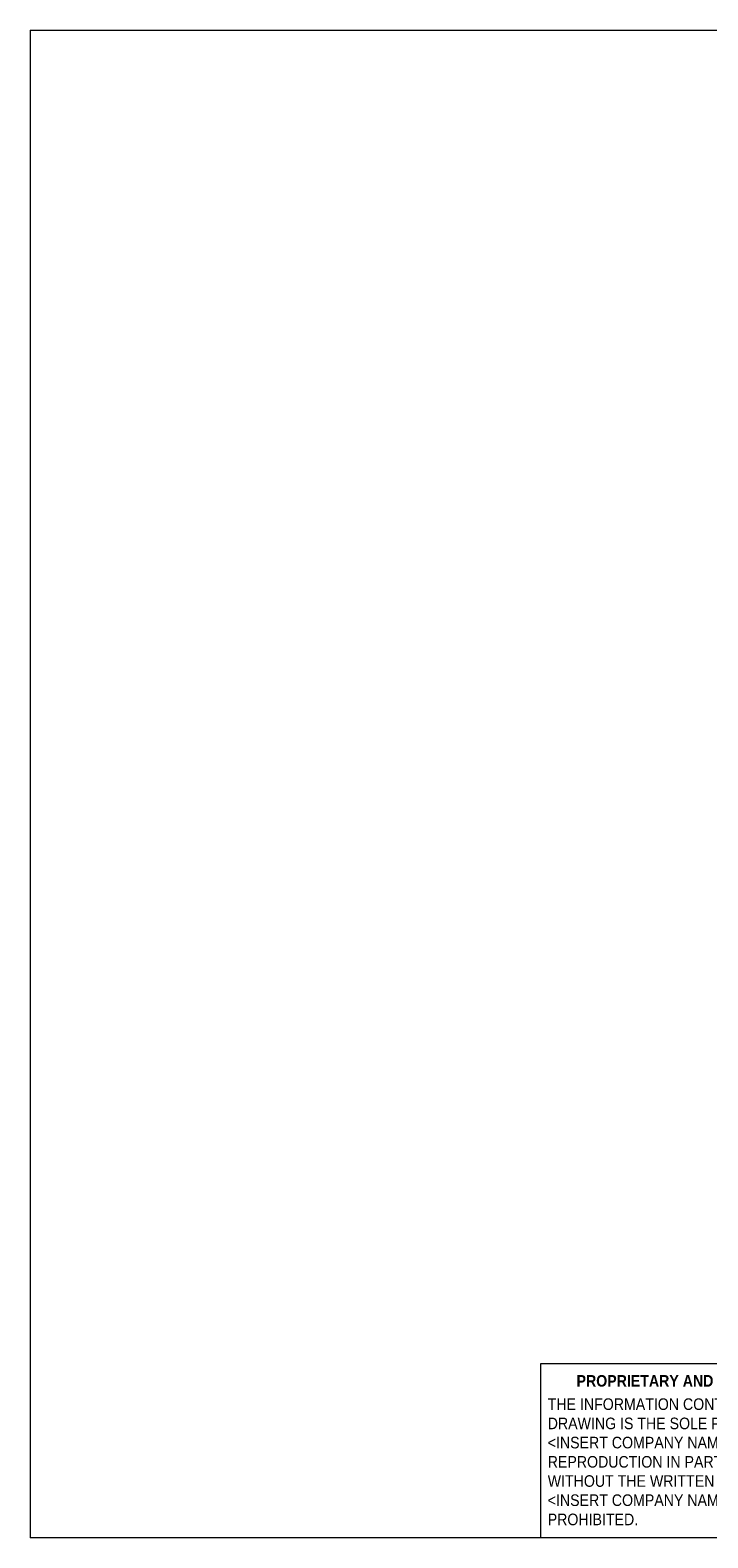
# Model space of a CAD drawing. Header units: millimetres. Extents: x 8 to 270, y 10 to 208.
# Tile 1 of 14: x 8 to 97, y 10 to 208. Entities that reach past the tile are written whole.
import ezdxf

# ---------------------------------------------------------------- set-up
doc = ezdxf.new("R2010")
doc.units = ezdxf.units.MM
doc.styles.add('SLDTEXTSTYLE0', font='GOTHIC.TTF', dxfattribs={"width": 0.913})
doc.styles.add('SLDTEXTSTYLE1', font='GOTHICB.TTF', dxfattribs={"width": 0.913})

# ---------------------------------------------------------------- blocks, each defined once
blk = doc.blocks.new('SW_NOTE_1')
at = {"color": 0, "linetype": 'Continuous', "lineweight": 0, "char_height": 1.524, "attachment_point": 1, "style": 'SLDTEXTSTYLE0'}
for s, insert in [('THE INFORMATION CONTAINED IN THIS', (0, 1.95)), ('DRAWING IS THE SOLE PROPERTY OF', (0, -0.58)), ('<INSERT COMPANY NAME HERE>.  ANY ', (0, -3.1)), ('REPRODUCTION IN PART OR AS A WHOLE', (0, -5.63)), ('WITHOUT THE WRITTEN PERMISSION OF', (0, -8.15)), ('<INSERT COMPANY NAME HERE> IS ', (0, -10.67)), ('PROHIBITED.', (0, -13.2))]:
    blk.add_mtext(s, dxfattribs=dict(at, insert=insert))

msp = doc.modelspace()

# ---------------------------------------------------------------- linework, layer by layer
at = {"color": 8, "linetype": 'Continuous', "lineweight": 0, "true_color": 0x808080}
for p, q in [((8.38, 208.08), (270, 208.08)), ((8.38, 208.08), (8.38, 9.96)), ((116.77, 32.82), (75.44, 32.82)), ((75.44, 32.82), (75.44, 9.96)), ((270, 9.96), (8.38, 9.96))]:
    msp.add_line(p, q, dxfattribs=at)

# ---------------------------------------------------------------- block references
msp.add_blockref('SW_NOTE_1', (76.41, 26.34), dxfattribs=at)

# ---------------------------------------------------------------- texts
at = {"color": 8, "linetype": 'Continuous', "lineweight": 0, "true_color": 0x808080, "insert": (80.2, 31.35), "char_height": 1.524, "attachment_point": 1, "style": 'SLDTEXTSTYLE1'}
msp.add_mtext('PROPRIETARY AND CONFIDENTIAL', dxfattribs=at)

doc.saveas('drawing.dxf')
